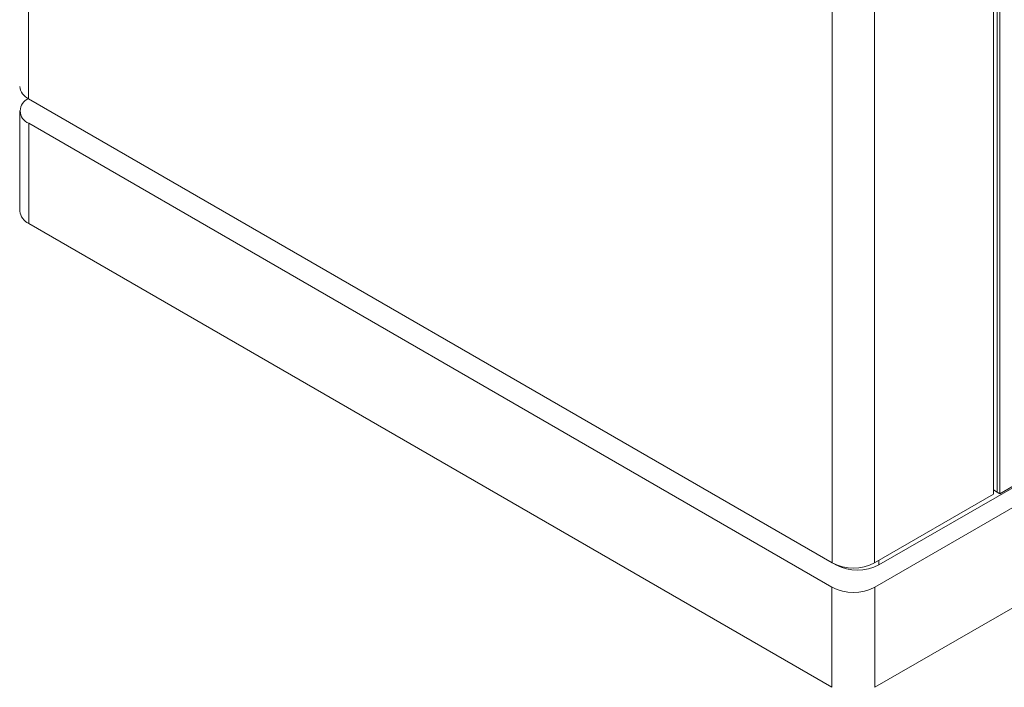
# Paper-space layout 'Sheet1' of a CAD drawing. Header units: millimetres. Extents: x 0 to 432, y 0 to 279.
# Tile 41 of 90: x 335 to 368, y 194 to 216. Entities that reach past the tile are written whole.
import ezdxf

# ---------------------------------------------------------------- set-up
doc = ezdxf.new("R2010")
doc.units = ezdxf.units.MM
doc.header["$LTSCALE"] = 0.5

psp = doc.layouts.new('Sheet1')

# ---------------------------------------------------------------- linework, layer by layer
at = {"color": 7, "linetype": 'Continuous', "lineweight": 15}
for p, q in [((335.336, 238.909), (335.336, 213.691)), ((367.594, 225.691), (367.594, 200.473)), ((367.72, 225.763), (367.72, 200.543)), ((367.72, 200.546), (367.72, 225.763)), ((367.81, 225.712), (367.81, 200.492)), ((363.632, 197.369), (411.692, 225.114)), ((363.764, 198.109), (410.411, 225.038)), ((407.862, 223.613), (367.81, 200.492)), ((362.206, 198.179), (362.206, 223.397)), ((363.62, 223.397), (363.62, 198.179)), ((363.632, 194.022), (411.692, 221.766)), ((335.336, 213.691), (362.206, 198.179)), ((335.05, 213.283), (335.05, 209.935)), ((336.629, 212.944), (362.327, 198.109)), ((336.629, 212.944), (336.629, 212.944)), ((335.348, 212.868), (362.195, 197.369)), ((335.348, 212.868), (335.348, 209.52)), ((362.195, 194.022), (335.348, 209.52)), ((363.62, 198.179), (367.594, 200.473)), ((367.594, 200.618), (367.72, 200.546)), ((367.72, 200.543), (367.81, 200.492)), ((363.764, 198.262), (363.764, 198.109)), ((362.327, 198.109), (362.327, 198.12)), ((362.195, 194.022), (362.195, 197.369)), ((363.632, 197.369), (363.632, 194.022))]:
    psp.add_line(p, q, dxfattribs=at)
for centre, radius, start, end in [((335.544, 214.149), 0.503, 185.6948, 245.6253), ((335.505, 213.283), 0.444, 110.7834, 249.2166), ((335.558, 209.986), 0.511, 185.6948, 245.6253), ((362.913, 199.544), 1.537, 242.6097, 297.3903), ((363.046, 199.496), 1.562, 242.6097, 297.3903), ((362.913, 198.756), 1.562, 242.6097, 297.3903)]:
    psp.add_arc(centre, radius, start, end, dxfattribs=at)

doc.saveas('drawing.dxf')
